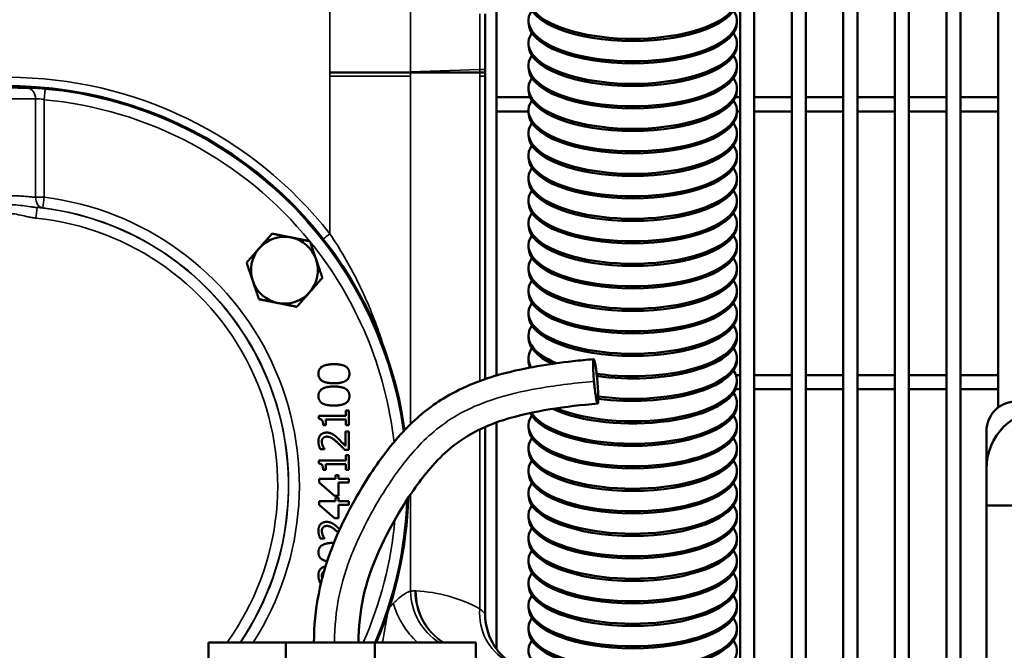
# Model space of a CAD drawing. Header units: inches. Extents: x 1 to 237, y 4 to 150.
# Tile 68 of 237: x 74 to 82, y 112 to 117. Entities that reach past the tile are written whole.
import ezdxf

# ---------------------------------------------------------------- set-up
doc = ezdxf.new("R2010")
doc.units = ezdxf.units.IN
doc.header["$LTSCALE"] = 7
doc.header["$MEASUREMENT"] = 0
for name, color, linetype, lineweight in [('Dimension (ANSI)', 7, 'Continuous', 25), ('Visible (ANSI)', 7, 'Continuous', 50), ('Visible Narrow (ANSI)', 7, 'Continuous', 35)]:
    doc.layers.add(name, color=color, linetype=linetype, lineweight=lineweight)
doc.styles.add('Dimension Text', font='tahoma.ttf')
doc.dimstyles.new('Dual Dimension', dxfattribs={"dimscale": 7, "dimtxt": 0.12, "dimasz": 0.098425, "dimexe": 0.125, "dimexo": 0.0625, "dimgap": 0.031496, "dimtad": 0, "dimtih": 1, "dimtoh": 1, "dimrnd": 1e-08, "dimzin": 4, "dimdsep": 46, "dimtxsty": 'Dimension Text', "dimcen": 0.09, "dimdle": 0.393701, "dimclrd": 256, "dimclre": 256, "dimclrt": 256, "dimadec": 0, "dimazin": 1, "dimtfac": 1, "dimtofl": 0, "dimtmove": 0, "dimatfit": 3, "dimfxl": 1, "dimtolj": 1, "dimtzin": 4, "dimlwd": -1, "dimlwe": -1, "dimarcsym": 0})

# ---------------------------------------------------------------- blocks, each defined once
blk = doc.blocks.new('*D10')
at = {"layer": 'Defpoints', "color": 0, "transparency": 16777216}
for p in [(20.6089, 136.146), (20.6089, 123.4689), (99.1107, 113.146)]:
    blk.add_point(p, dxfattribs=at)
at = {"layer": 'Dimension (ANSI)', "transparency": 16777216}
for p, q in [((20.6089, 123.9064), (20.6089, 137.021)), ((99.1107, 113.5835), (99.1107, 137.021)), ((21.2979, 136.146), (55.6692, 136.146)), ((98.4217, 136.146), (64.0504, 136.146))]:
    blk.add_line(p, q, dxfattribs=at)
for points in [[(21.2979, 136.2609), (21.2979, 136.0312), (20.6089, 136.146)], [(98.4217, 136.2609), (98.4217, 136.0312), (99.1107, 136.146)]]:
    blk.add_solid(points, dxfattribs=at)
at = {"layer": 'Dimension (ANSI)', "transparency": 16777216, "insert": (59.8598, 136.146), "char_height": 0.84, "attachment_point": 5, "style": 'Dimension Text'}
blk.add_mtext('\\A1;{\\H3.0x;(}\\S78.50^ 1993.9 mm;{\\H3.0x;)}', dxfattribs=at)

msp = doc.modelspace()

# ---------------------------------------------------------------- linework, layer by layer
at = {"layer": 'Visible (ANSI)'}
for p, q in [((77.9956, 123.5279), (77.9956, 114.2389)), ((80.0428, 123.5279), (80.0428, 107.646)), ((80.1609, 123.5279), (80.1609, 107.646)), ((80.4759, 123.5279), (80.4759, 107.646)), ((80.594, 123.5279), (80.594, 107.646)), ((80.909, 107.646), (80.909, 123.5279)), ((81.0271, 107.646), (81.0271, 123.5279)), ((81.342, 107.646), (81.342, 123.5279)), ((81.4602, 107.646), (81.4602, 123.5279)), ((81.7751, 107.646), (81.7751, 123.5279)), ((81.8932, 107.646), (81.8932, 123.5279)), ((82.2082, 113.9691), (82.2082, 123.5279)), ((77.9011, 116.8119), (77.9011, 117.2781)), ((78.2654, 117.2214), (78.2654, 117.203)), ((80.0154, 117.2214), (80.0154, 117.203)), ((78.2654, 117.0323), (78.2654, 117.0139)), ((80.0154, 117.0323), (80.0154, 117.0139)), ((78.2654, 116.8433), (78.2654, 116.8249)), ((80.0154, 116.8433), (80.0154, 116.8249)), ((77.1292, 116.786), (76.5972, 116.786)), ((77.2758, 116.786), (77.1292, 116.786)), ((77.3387, 116.786), (77.2758, 116.786)), ((77.3387, 116.786), (77.8559, 116.786)), ((77.9011, 116.786), (77.8559, 116.786)), ((77.9011, 116.755), (77.9011, 116.786)), ((77.9011, 116.755), (77.9011, 114.2089)), ((78.2654, 116.6542), (78.2654, 116.6358)), ((80.0154, 116.6542), (80.0154, 116.6358)), ((77.9956, 116.5771), (78.2784, 116.5771)), ((80.0024, 116.5771), (80.0428, 116.5771)), ((80.1609, 116.5771), (80.4759, 116.5771)), ((80.594, 116.5771), (80.909, 116.5771)), ((81.0271, 116.5771), (81.342, 116.5771)), ((81.4602, 116.5771), (81.7751, 116.5771)), ((81.8932, 116.5771), (82.2082, 116.5771)), ((77.9956, 116.459), (78.2654, 116.459)), ((78.2654, 116.4652), (78.2654, 116.4468)), ((80.0154, 116.4652), (80.0154, 116.4468)), ((80.0154, 116.459), (80.0428, 116.459)), ((80.1609, 116.459), (80.4759, 116.459)), ((80.594, 116.459), (80.909, 116.459)), ((81.0271, 116.459), (81.342, 116.459)), ((81.4602, 116.459), (81.7751, 116.459)), ((81.8932, 116.459), (82.2082, 116.459)), ((78.2654, 116.2761), (78.2654, 116.2577)), ((80.0154, 116.2761), (80.0154, 116.2577)), ((78.2654, 116.0871), (78.2654, 116.0687)), ((80.0154, 116.0871), (80.0154, 116.0687)), ((78.2654, 115.8981), (78.2654, 115.8797)), ((80.0154, 115.8981), (80.0154, 115.8797)), ((78.2654, 115.709), (78.2654, 115.6906)), ((80.0154, 115.709), (80.0154, 115.6906)), ((78.2654, 115.52), (78.2654, 115.5016)), ((80.0154, 115.52), (80.0154, 115.5016)), ((78.2654, 115.3309), (78.2654, 115.3125)), ((80.0154, 115.3309), (80.0154, 115.3125)), ((78.2654, 115.1419), (78.2654, 115.1235)), ((80.0154, 115.1419), (80.0154, 115.1235)), ((78.2654, 114.9528), (78.2654, 114.9344)), ((80.0154, 114.9528), (80.0154, 114.9344)), ((78.2654, 114.7638), (78.2654, 114.7454)), ((80.0154, 114.7638), (80.0154, 114.7454)), ((78.2654, 114.5748), (78.2654, 114.5564)), ((80.0154, 114.5748), (80.0154, 114.5564)), ((78.2654, 114.3857), (78.2654, 114.3673)), ((80.0154, 114.3857), (80.0154, 114.3673)), ((77.9956, 114.2425), (78.0079, 114.2425)), ((80.0075, 114.2425), (80.0428, 114.2425)), ((80.0154, 114.1967), (80.0154, 114.1783)), ((80.1609, 114.2425), (80.4759, 114.2425)), ((80.594, 114.2425), (80.909, 114.2425)), ((81.0271, 114.2425), (81.342, 114.2425)), ((81.4602, 114.2425), (81.7751, 114.2425)), ((81.8932, 114.2425), (82.2082, 114.2425)), ((80.0045, 114.1244), (80.0428, 114.1244)), ((80.1609, 114.1244), (80.4759, 114.1244)), ((80.594, 114.1244), (80.909, 114.1244)), ((81.0271, 114.1244), (81.342, 114.1244)), ((81.4602, 114.1244), (81.7751, 114.1244)), ((81.8932, 114.1244), (82.2082, 114.1244)), ((76.7308, 113.9451), (76.7308, 113.9007)), ((76.7564, 113.9451), (76.7308, 113.9451)), ((76.7564, 113.8231), (76.7564, 113.9451)), ((80.0154, 114.0076), (80.0154, 113.9892)), ((76.5056, 113.9007), (76.5056, 113.8748)), ((76.7308, 113.9007), (76.5056, 113.9007)), ((76.5633, 113.8685), (76.7308, 113.8685)), ((76.5633, 113.8231), (76.5633, 113.8685)), ((76.7308, 113.8685), (76.7308, 113.8231)), ((76.5404, 113.8231), (76.5633, 113.8231)), ((76.7308, 113.8231), (76.7564, 113.8231)), ((77.9011, 113.8075), (77.9011, 112.235)), ((77.9956, 113.8448), (77.9956, 111.9427)), ((78.2654, 113.8186), (78.2654, 113.8002)), ((80.0154, 113.8186), (80.0154, 113.8002)), ((76.7274, 113.7701), (76.7274, 113.6473)), ((76.7564, 113.7701), (76.7274, 113.7701)), ((76.7564, 113.6159), (76.7564, 113.7701)), ((82.1107, 113.456), (82.1107, 113.771)), ((76.5161, 113.6211), (76.5517, 113.6211)), ((76.5517, 113.6211), (76.5517, 113.623)), ((76.7209, 113.6159), (76.7564, 113.6159)), ((78.2654, 113.6295), (78.2654, 113.6111)), ((80.0154, 113.6295), (80.0154, 113.6111)), ((76.5056, 113.5255), (76.5056, 113.4996)), ((76.7308, 113.5255), (76.5056, 113.5255)), ((76.7308, 113.5699), (76.7308, 113.5255)), ((76.7564, 113.5699), (76.7308, 113.5699)), ((76.7564, 113.4479), (76.7564, 113.5699)), ((76.5404, 113.4479), (76.5633, 113.4479)), ((76.5633, 113.4933), (76.7308, 113.4933)), ((76.5633, 113.4479), (76.5633, 113.4933)), ((76.7308, 113.4933), (76.7308, 113.4479)), ((76.7308, 113.4479), (76.7564, 113.4479)), ((82.1107, 113.146), (82.1107, 113.456)), ((76.5064, 113.3718), (76.5064, 113.341)), ((76.6435, 113.3718), (76.5064, 113.3718)), ((76.6435, 113.4015), (76.6435, 113.3718)), ((76.6705, 113.4015), (76.6435, 113.4015)), ((76.6705, 113.3718), (76.6705, 113.4015)), ((76.7564, 113.3718), (76.6705, 113.3718)), ((76.7564, 113.3395), (76.7564, 113.3718)), ((78.2654, 113.4405), (78.2654, 113.4221)), ((80.0154, 113.4405), (80.0154, 113.4221)), ((76.5064, 113.341), (76.6352, 113.2291)), ((76.6705, 113.3395), (76.7564, 113.3395)), ((76.6705, 113.2291), (76.6705, 113.3395)), ((76.6352, 113.2291), (76.6705, 113.2291)), ((76.6435, 113.2139), (76.6435, 113.1842)), ((76.6705, 113.2139), (76.6435, 113.2139)), ((76.6705, 113.1842), (76.6705, 113.2139)), ((78.2654, 113.2515), (78.2654, 113.2331)), ((80.0154, 113.2515), (80.0154, 113.2331)), ((76.5064, 113.1842), (76.5064, 113.1534)), ((76.6435, 113.1842), (76.5064, 113.1842)), ((76.5064, 113.1534), (76.6352, 113.0415)), ((76.7564, 113.1842), (76.6705, 113.1842)), ((76.6705, 113.1519), (76.7564, 113.1519)), ((76.6705, 113.0415), (76.6705, 113.1519)), ((76.7564, 113.1519), (76.7564, 113.1842)), ((99.1107, 113.146), (82.1107, 113.146)), ((82.1107, 113.146), (82.1107, 97.146)), ((76.6352, 113.0415), (76.6705, 113.0415)), ((78.2654, 113.0624), (78.2654, 113.044)), ((80.0154, 113.0624), (80.0154, 113.044)), ((76.5161, 112.8707), (76.5517, 112.8707)), ((76.5517, 112.8707), (76.5517, 112.8726)), ((78.2654, 112.8734), (78.2654, 112.855)), ((80.0154, 112.8734), (80.0154, 112.855)), ((78.2654, 112.6843), (78.2654, 112.6659)), ((80.0154, 112.6843), (80.0154, 112.6659)), ((76.5161, 112.4955), (76.5211, 112.4955)), ((78.2654, 112.4953), (78.2654, 112.4769)), ((80.0154, 112.4953), (80.0154, 112.4769)), ((77.5625, 112.3937), (77.5625, 112.3937)), ((78.2654, 112.3062), (78.2654, 112.2878)), ((80.0154, 112.3062), (80.0154, 112.2878)), ((77.8775, 112.2592), (77.8775, 112.2592)), ((77.4444, 112.089), (77.4444, 112.089)), ((77.4444, 112.0836), (77.4444, 112.0836)), ((78.2654, 112.1172), (78.2654, 112.0988)), ((80.0154, 112.1172), (80.0154, 112.0988)), ((75.5782, 111.746), (75.5782, 111.996)), ((75.5782, 111.996), (76.2283, 111.996)), ((76.2283, 111.996), (76.2283, 111.764)), ((76.2283, 111.996), (76.9761, 111.996)), ((76.9761, 111.996), (76.9761, 111.764)), ((76.9761, 111.996), (77.8218, 111.996)), ((77.8218, 111.746), (77.8218, 111.996))]:
    msp.add_line(p, q, dxfattribs=at)
for centre, radius, start, end in [((77.7811, 116.8119), 0.12, 347.54406, 0), ((73.9011, 113.315), 3.3558, 7.9595, 301.43166), ((76.2161, 115.124), 0.281, 78.66538, 138.66538), ((76.2161, 115.124), 0.281, 18.66538, 78.66538), ((76.2161, 115.124), 0.281, 138.66538, 198.66538), ((76.2161, 115.124), 0.281, 318.66538, 18.66538), ((76.2161, 115.124), 0.281, 198.66538, 258.66538), ((76.2161, 115.124), 0.281, 258.66538, 318.66538), ((82.3607, 113.771), 0.25, 90, 180), ((82.6107, 113.456), 0.5, 90, 180), ((73.9011, 113.315), 3.3558, 336.85572, 358.21611), ((78.4011, 112.235), 0.5, 180, 237.47383)]:
    msp.add_arc(centre, radius, start, end, dxfattribs=at)
for centre, major_axis, start_param, end_param in [((79.1404, 117.4104), (0.875, 0), 2.889384, 6.535394), ((79.1404, 117.392), (0.875, 0), 3.141593, 6.283185), ((79.1404, 117.2214), (0.875, 0), 2.889384, 6.535394), ((79.1404, 117.203), (0.875, 0), 3.141593, 6.283185), ((79.1404, 117.0323), (0.875, 0), 2.889384, 6.535394), ((79.1404, 117.0139), (0.875, 0), 3.141593, 6.283185), ((79.1404, 116.8433), (0.875, 0), 2.889384, 6.535394), ((79.1404, 116.8249), (0.875, 0), 3.141593, 6.283185), ((79.1404, 116.6542), (0.875, 0), 2.889384, 6.535394), ((79.1404, 116.6358), (0.875, 0), 3.141593, 6.283185), ((79.1404, 116.4652), (0.875, 0), 2.889384, 6.535394), ((79.1404, 116.4468), (0.875, 0), 3.141593, 6.283185), ((79.1404, 116.2761), (0.875, 0), 2.889384, 6.535394), ((79.1404, 116.2577), (0.875, 0), 3.141593, 6.283185), ((79.1404, 116.0871), (0.875, 0), 2.889384, 6.535394), ((79.1404, 116.0687), (0.875, 0), 3.141593, 6.283185), ((79.1404, 115.8981), (0.875, 0), 2.889384, 6.535394), ((79.1404, 115.8797), (0.875, 0), 3.141593, 6.283185), ((79.1404, 115.709), (0.875, 0), 2.889384, 6.535394), ((79.1404, 115.6906), (0.875, 0), 3.141593, 6.283185), ((79.1404, 115.52), (0.875, 0), 2.889384, 6.535394), ((79.1404, 115.5016), (0.875, 0), 3.141593, 6.283185), ((79.1404, 115.3309), (0.875, 0), 2.889384, 6.535394), ((79.1404, 115.3125), (0.875, 0), 3.141593, 6.283185), ((79.1404, 115.1419), (0.875, 0), 2.889384, 6.535394), ((79.1404, 115.1235), (0.875, 0), 3.141593, 6.283185), ((79.1404, 114.9528), (0.875, 0), 2.889384, 6.535394), ((79.1404, 114.9344), (0.875, 0), 3.141593, 6.283185), ((79.1404, 114.7638), (0.875, 0), 2.889384, 6.535394), ((79.1404, 114.7454), (0.875, 0), 3.141593, 6.283185), ((79.1404, 114.5748), (-0.875, 0), 6.030977, 7.032712), ((79.1404, 114.5748), (0.875, 0), 4.3587, 6.535394), ((79.1404, 114.5564), (-0.875, 0), 0, 0.69509), ((79.1404, 114.5564), (0.875, 0), 4.361263, 6.283185), ((79.1404, 114.3857), (-0.875, 0), 6.030977, 6.513178), ((79.1404, 114.3857), (0.875, 0), 4.375892, 6.535394), ((79.1404, 114.3673), (-0.875, 0), 0, 0.179987), ((79.1404, 114.3673), (0.875, 0), 4.376066, 6.283185), ((79.1404, 114.1967), (0.875, 0), 3.890347, 6.535394), ((79.1404, 114.1783), (0.875, 0), 3.836865, 6.283185), ((79.1404, 114.0076), (0.875, 0), 3.380583, 6.535394), ((79.1404, 113.9892), (0.875, 0), 3.331348, 6.283185), ((79.1404, 113.8186), (0.875, 0), 2.889384, 6.535394), ((79.1404, 113.8002), (0.875, 0), 3.141593, 6.283185), ((79.1404, 113.6295), (0.875, 0), 2.889384, 6.535394), ((79.1404, 113.6111), (0.875, 0), 3.141593, 6.283185), ((79.1404, 113.4405), (0.875, 0), 2.889384, 6.535394), ((79.1404, 113.4221), (0.875, 0), 3.141593, 6.283185), ((79.1404, 113.2515), (0.875, 0), 2.889384, 6.535394), ((79.1404, 113.2331), (0.875, 0), 3.141593, 6.283185), ((79.1404, 113.0624), (0.875, 0), 2.889384, 6.535394), ((79.1404, 113.044), (0.875, 0), 3.141593, 6.283185), ((79.1404, 112.8734), (0.875, 0), 2.889384, 6.535394), ((79.1404, 112.855), (0.875, 0), 3.141593, 6.283185), ((79.1404, 112.6843), (0.875, 0), 2.889384, 6.535394), ((79.1404, 112.6659), (0.875, 0), 3.141593, 6.283185), ((79.1404, 112.4953), (0.875, 0), 2.889384, 6.535394), ((79.1404, 112.4769), (0.875, 0), 3.141593, 6.283185), ((79.1404, 112.3062), (0.875, 0), 2.889384, 6.535394), ((79.1404, 112.2878), (0.875, 0), 3.141593, 6.283185), ((79.1404, 112.1172), (0.875, 0), 2.889384, 6.535394), ((79.1404, 112.0988), (0.875, 0), 3.141593, 6.283185), ((79.1404, 111.9282), (0.875, 0), 2.889384, 6.535394)]:
    msp.add_ellipse(centre, major_axis=major_axis, ratio=0.390731, start_param=start_param, end_param=end_param, dxfattribs=at)
for points in [[(76.0051, 115.3096), (76.0548, 115.3662), (76.1123, 115.4315)], [(76.1123, 115.4315), (76.1975, 115.4144), (76.2713, 115.3996)], [(76.2713, 115.3996), (76.3451, 115.3848), (76.4304, 115.3677)], [(76.4304, 115.3677), (76.4582, 115.2853), (76.4823, 115.214)], [(75.898, 115.1878), (75.9554, 115.2531), (76.0051, 115.3096)], [(75.9499, 115.0341), (75.9258, 115.1054), (75.898, 115.1878)], [(76.4823, 115.214), (76.5064, 115.1426), (76.5342, 115.0603)], [(76.0018, 114.8804), (75.974, 114.9628), (75.9499, 115.0341)], [(76.5342, 115.0603), (76.4768, 114.995), (76.4271, 114.9385)], [(76.4271, 114.9385), (76.3774, 114.8819), (76.3199, 114.8166)], [(76.1609, 114.8485), (76.087, 114.8633), (76.0018, 114.8804)], [(76.3199, 114.8166), (76.2347, 114.8337), (76.1609, 114.8485)]]:
    msp.add_rational_spline(points, [1, 1.0379548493, 1], degree=2, dxfattribs=at)
for points, degree, knots in [([(76.4636, 111.996), (76.4636, 112.269), (76.5185, 112.5462), (76.7026, 113.0133), (76.8117, 113.2176), (77.0308, 113.5528), (77.1353, 113.6909), (77.3511, 113.9074), (77.4582, 113.9922), (77.7199, 114.1465), (77.881, 114.2084), (78.2387, 114.3054), (78.4386, 114.3365), (78.6965, 114.3659), (78.7547, 114.3717), (78.813, 114.377)], 3, [0, 0, 0, 0, 2.079944, 2.079944, 3.827175, 3.827175, 5.133907, 5.133907, 6.159254, 6.159254, 7.453145, 7.453145, 8.989534, 8.989534, 9.436433, 9.436433, 9.436433, 9.436433]), ([(78.8156, 114.1902), (78.8158, 114.1881), (78.816, 114.186), (78.8162, 114.1839), (78.818, 114.1645), (78.82, 114.1453), (78.8221, 114.127), (78.8226, 114.1231), (78.823, 114.1193), (78.8235, 114.1154), (78.8237, 114.1137), (78.8239, 114.112), (78.8242, 114.1103), (78.8242, 114.1099), (78.8242, 114.1096), (78.8243, 114.1092), (78.8266, 114.0906), (78.8289, 114.0747), (78.8311, 114.0614), (78.8314, 114.0594), (78.8317, 114.0574), (78.832, 114.0555), (78.8323, 114.0541), (78.8325, 114.0527), (78.8327, 114.0514), (78.8332, 114.0488), (78.8336, 114.0464), (78.834, 114.0442), (78.8366, 114.0304), (78.8385, 114.0222), (78.8399, 114.0172), (78.84, 114.0169), (78.8401, 114.0166), (78.8402, 114.0163), (78.8402, 114.0161), (78.8403, 114.0159), (78.8403, 114.0157), (78.8413, 114.0125), (78.8421, 114.01), (78.8429, 114.0082), (78.8443, 114.0049), (78.8455, 114.0035), (78.8464, 114.0035), (78.8466, 114.0035), (78.8467, 114.0035), (78.8468, 114.0035), (78.8475, 114.0037), (78.8482, 114.0048), (78.8488, 114.0068), (78.8489, 114.0072), (78.8491, 114.0076), (78.8492, 114.0081), (78.8497, 114.0102), (78.8501, 114.0129), (78.8505, 114.0163), (78.8507, 114.0183), (78.8508, 114.0204), (78.851, 114.0228), (78.8515, 114.0314), (78.8517, 114.0426), (78.8516, 114.0561), (78.8516, 114.0584), (78.8515, 114.0607), (78.8515, 114.0632), (78.8512, 114.0768), (78.8506, 114.0924), (78.8497, 114.1092), (78.8484, 114.1343), (78.8464, 114.1623), (78.8439, 114.1902), (78.842, 114.2112), (78.8398, 114.2323), (78.8375, 114.2521), (78.8373, 114.2541), (78.8371, 114.256), (78.8369, 114.2579), (78.8367, 114.2594), (78.8365, 114.261), (78.8363, 114.2625), (78.8359, 114.2655), (78.8356, 114.2684), (78.8352, 114.2713), (78.8343, 114.279), (78.8333, 114.2859), (78.8325, 114.2922), (78.8315, 114.2989), (78.8307, 114.3048), (78.8299, 114.3099), (78.8293, 114.3137), (78.8288, 114.3171), (78.8283, 114.3201), (78.8282, 114.3207), (78.8281, 114.3213), (78.828, 114.3218), (78.8271, 114.3272), (78.8263, 114.332), (78.8255, 114.3362), (78.8238, 114.3457), (78.8223, 114.3526), (78.821, 114.3578), (78.8208, 114.3587), (78.8206, 114.3595), (78.8204, 114.3603), (78.8203, 114.3607), (78.8202, 114.361), (78.8201, 114.3614), (78.82, 114.3617), (78.8199, 114.3621), (78.8198, 114.3624), (78.8187, 114.3666), (78.8176, 114.3699), (78.8166, 114.3723), (78.8155, 114.3749), (78.8145, 114.3765), (78.8136, 114.3769), (78.8124, 114.3774), (78.8113, 114.3762), (78.8103, 114.3723), (78.8095, 114.3688), (78.8088, 114.3644), (78.8083, 114.3531), (78.8081, 114.3486), (78.8079, 114.3431), (78.8079, 114.3363), (78.8078, 114.3212), (78.8083, 114.2994), (78.8098, 114.2713), (78.8099, 114.2696), (78.81, 114.2678), (78.8101, 114.2661), (78.8102, 114.2643), (78.8103, 114.2625), (78.8104, 114.2606), (78.8116, 114.24), (78.8132, 114.2179), (78.8152, 114.1956), (78.8153, 114.1938), (78.8155, 114.192), (78.8156, 114.1902)], 3, [0, 0, 0, 0, 0.016152, 0.016152, 0.016152, 0.16438, 0.16438, 0.16438, 0.196212, 0.196212, 0.196212, 0.21078, 0.21078, 0.21078, 0.213789, 0.213789, 0.213789, 0.373096, 0.373096, 0.373096, 0.397602, 0.397602, 0.397602, 0.416037, 0.416037, 0.416037, 0.450753, 0.450753, 0.450753, 0.665202, 0.665202, 0.665202, 0.677573, 0.677573, 0.677573, 0.687132, 0.687132, 0.687132, 0.838823, 0.838823, 0.838823, 1.107967, 1.107967, 1.107967, 1.138792, 1.138792, 1.138792, 1.358113, 1.358113, 1.358113, 1.40563, 1.40563, 1.40563, 1.601945, 1.601945, 1.601945, 1.713464, 1.713464, 1.713464, 2.120982, 2.120982, 2.120982, 2.190887, 2.190887, 2.190887, 2.584179, 2.584179, 2.584179, 3.171551, 3.171551, 3.171551, 3.613647, 3.613647, 3.613647, 3.656393, 3.656393, 3.656393, 3.691735, 3.691735, 3.691735, 3.761013, 3.761013, 3.761013, 3.950196, 3.950196, 3.950196, 4.151292, 4.151292, 4.151292, 4.299418, 4.299418, 4.299418, 4.328362, 4.328362, 4.328362, 4.597064, 4.597064, 4.597064, 5.194033, 5.194033, 5.194033, 5.2984, 5.2984, 5.2984, 5.3484, 5.3484, 5.3484, 5.397108, 5.397108, 5.397108, 6.009918, 6.009918, 6.009918, 6.684361, 6.684361, 6.684361, 7.533001, 7.533001, 7.533001, 8.295692, 8.295692, 8.295692, 8.592605, 8.592605, 8.592605, 9.240999, 9.240999, 9.240999, 9.2802, 9.2802, 9.2802, 9.320629, 9.320629, 9.320629, 9.775994, 9.775994, 9.775994, 9.812712, 9.812712, 9.812712, 9.812712]), ([(78.8466, 114.0035), (78.5796, 113.9795), (78.3099, 113.9463), (77.9695, 113.8376), (77.8857, 113.8042), (77.6682, 113.6871), (77.5448, 113.5805), (77.3533, 113.3579), (77.2751, 113.2456), (77.0601, 112.8959), (76.9369, 112.6413), (76.8504, 112.2496), (76.8386, 112.1224), (76.8386, 111.996)], 3, [0, 0, 0, 0, 2.048272, 2.048272, 2.731861, 2.731861, 3.936193, 3.936193, 4.972911, 4.972911, 7.06743, 7.06743, 8.029979, 8.029979, 8.029979, 8.029979]), ([(76.5013, 112.7536), (76.5013, 112.7127), (76.5486, 112.6832), (76.5741, 112.6783)], 2, [-2, -2, -2, -1, -0.489173, -0.489173, -0.489173]), ([(76.5595, 112.6336), (76.5351, 112.6308), (76.5011, 112.5946), (76.5011, 112.5596)], 2, [-1.832054, -1.832054, -1.832054, -1, 0, 0, 0])]:
    msp.add_open_spline(points, degree=degree, knots=knots, dxfattribs=at)
for points in [[(76.6314, 114.3343), (76.5661, 114.3343), (76.5013, 114.2956), (76.5013, 114.2545)], [(76.7616, 114.2545), (76.7616, 114.2952), (76.6986, 114.3343), (76.6314, 114.3343)], [(76.5013, 114.2545), (76.5013, 114.2135), (76.5639, 114.1744), (76.6316, 114.1744)], [(76.6316, 114.1744), (76.6974, 114.1744), (76.7616, 114.2131), (76.7616, 114.2545)], [(76.6314, 114.1467), (76.5661, 114.1467), (76.5013, 114.108), (76.5013, 114.0668)], [(76.7616, 114.0668), (76.7616, 114.1076), (76.6986, 114.1467), (76.6314, 114.1467)], [(76.5013, 114.0668), (76.5013, 114.0259), (76.5639, 113.9868), (76.6316, 113.9868)], [(76.6316, 113.9868), (76.6974, 113.9868), (76.7616, 114.0255), (76.7616, 114.0668)], [(76.5056, 113.8748), (76.5258, 113.8732), (76.5404, 113.8489), (76.5404, 113.8231)], [(76.5698, 113.7597), (76.5382, 113.7597), (76.5011, 113.7202), (76.5011, 113.6852)], [(76.5301, 113.6827), (76.5301, 113.6921), (76.5351, 113.7074), (76.5402, 113.7133)], [(76.5402, 113.7133), (76.5453, 113.7192), (76.5611, 113.7257), (76.5716, 113.7257)], [(76.6198, 113.7468), (76.6093, 113.7528), (76.5846, 113.7597), (76.5698, 113.7597)], [(76.5716, 113.7257), (76.5917, 113.7257), (76.6293, 113.7048), (76.6607, 113.6763)], [(76.6626, 113.7133), (76.6522, 113.723), (76.6308, 113.7407), (76.6198, 113.7468)], [(76.7274, 113.6473), (76.7167, 113.6588), (76.6798, 113.6975), (76.6626, 113.7133)], [(76.5011, 113.6852), (76.5011, 113.6686), (76.511, 113.6315), (76.5161, 113.6211)], [(76.538, 113.6473), (76.5345, 113.6556), (76.5301, 113.6738), (76.5301, 113.6827)], [(76.5517, 113.623), (76.5489, 113.627), (76.5408, 113.6402), (76.538, 113.6473)], [(76.6607, 113.6763), (76.6763, 113.6621), (76.7053, 113.6325), (76.7209, 113.6159)], [(76.5056, 113.4996), (76.5258, 113.498), (76.5404, 113.4737), (76.5404, 113.4479)], [(76.5698, 113.0093), (76.5382, 113.0093), (76.5011, 112.9698), (76.5011, 112.9348)], [(76.5301, 112.9323), (76.5301, 112.9416), (76.5351, 112.957), (76.5402, 112.9629)], [(76.5402, 112.9629), (76.5453, 112.9688), (76.5611, 112.9753), (76.5716, 112.9753)], [(76.6198, 112.9963), (76.6093, 113.0024), (76.5846, 113.0093), (76.5698, 113.0093)], [(76.5716, 112.9753), (76.5917, 112.9753), (76.6293, 112.9544), (76.6607, 112.9258)], [(76.6626, 112.9629), (76.6522, 112.9726), (76.6308, 112.9903), (76.6198, 112.9963)], [(76.6805, 112.9459), (76.6714, 112.9549), (76.6626, 112.9629)], [(76.5011, 112.9348), (76.5011, 112.9181), (76.511, 112.8811), (76.5161, 112.8707)], [(76.538, 112.8969), (76.5345, 112.9052), (76.5301, 112.9234), (76.5301, 112.9323)], [(76.5517, 112.8726), (76.5489, 112.8766), (76.5408, 112.8898), (76.538, 112.8969)], [(76.6607, 112.9258), (76.6646, 112.9224), (76.6683, 112.9188)], [(76.6314, 112.8335), (76.5661, 112.8335), (76.5013, 112.7948), (76.5013, 112.7536)], [(76.632, 112.8335), (76.6317, 112.8335), (76.6314, 112.8335)], [(76.5011, 112.5596), (76.5011, 112.5429), (76.511, 112.5059), (76.5161, 112.4955)], [(76.5301, 112.5571), (76.5301, 112.5664), (76.5351, 112.5818), (76.5402, 112.5877)], [(76.5322, 112.5393), (76.5301, 112.5483), (76.5301, 112.5571)], [(76.5402, 112.5877), (76.5433, 112.5913), (76.5475, 112.5939)]]:
    msp.add_open_spline(points, degree=2, dxfattribs=at)
at = {"layer": 'Visible Narrow (ANSI)'}
for p, q in [((76.5972, 117.3216), (76.5972, 116.786)), ((77.2758, 116.7903), (77.2758, 117.2998)), ((77.8559, 117.2796), (77.8559, 116.8106)), ((76.597, 116.755), (76.597, 116.786)), ((76.597, 116.786), (76.5972, 116.786)), ((77.2756, 116.755), (76.597, 116.755)), ((76.597, 116.755), (76.597, 115.4303)), ((77.1292, 116.786), (77.2758, 116.7903)), ((77.2756, 116.755), (77.2756, 116.786)), ((77.2756, 113.8314), (77.2756, 116.755)), ((77.8559, 116.8106), (77.2758, 116.7903)), ((77.8559, 116.8106), (77.9011, 116.8119)), ((77.8559, 116.755), (77.8559, 116.786)), ((77.9011, 116.755), (77.8559, 116.755)), ((77.8559, 116.755), (77.8559, 114.1928)), ((74.1986, 116.5571), (74.2068, 116.6466)), ((74.1262, 116.5646), (74.1262, 115.7368)), ((74.1986, 115.7368), (74.1986, 116.5571)), ((74.1986, 115.7368), (74.1262, 115.7368)), ((74.1986, 115.7368), (74.1876, 115.6475)), ((74.129, 115.5616), (74.1381, 115.6511)), ((77.8559, 113.7867), (77.8559, 112.2794)), ((77.2756, 112.4272), (77.2756, 113.2411))]:
    msp.add_line(p, q, dxfattribs=at)
for centre, radius, start, end in [((73.8969, 113.315), 3.43, 38.07477, 89.93004), ((73.9011, 113.315), 3.3456, 7.81898, 84.7572), ((73.9011, 113.315), 3.2556, 39.09819, 84.7572), ((73.9011, 113.315), 2.4399, 327.27645, 82.9968), ((73.9011, 113.315), 2.348, 325.82332, 84.20732), ((73.9011, 113.315), 2.35, 325.85585, 82.9968), ((73.9011, 113.315), 2.2581, 95.7937, 317.96197), ((73.9011, 113.315), 2.2581, 324.25898, 84.2063), ((73.9011, 113.315), 3.2556, 6.44511, 38.97749), ((73.9011, 113.315), 3.3456, 336.78076, 357.9274), ((73.9011, 113.315), 3.2556, 336.09993, 354.96261), ((77.2591, 111.1811), 1.25, 61.48575, 87.19529)]:
    msp.add_arc(centre, radius, start, end, dxfattribs=at)
for centre, major_axis, ratio, start_param, end_param in [((77.163, 116.7903), (0.0042, -0.1199), 0.939626, 1.502152, 1.537996), ((77.7431, 116.8106), (0.0042, -0.1199), 0.939626, 1.331893, 1.537996), ((74.0539, 116.5646), (0, 0.09), 0.804026, 4.712179, 6.224457), ((74.1986, 115.7368), (-0.0068, -0.0897), 0.803222, 4.77277, 6.224564), ((76.6012, 115.4303), (0.0945, 0.074), 0.02153, 1.598273, 2.237153), ((77.7455, 112.4272), (0.0762, -0.4942), 0.93839, 4.568769, 5.611071), ((77.7835, 112.4298), (-0.0025, -0.5), 0.939691, 4.717047, 5.767049), ((77.3129, 111.1414), (0, 1.2883), 0.34202, 6.266389, 6.281447), ((77.7902, 112.4296), (-0.0245, -0.4994), 0.939561, 4.758386, 5.807908), ((77.5051, 112.3255), (-0.2634, 0.425), 0.691077, 1.166058, 1.959232), ((78.3257, 112.2794), (-0.2387, -0.4393), 0.923879, 5.177574, 6.270332), ((77.5051, 112.3255), (0.2634, -0.425), 0.691077, 4.694995, 4.838411)]:
    msp.add_ellipse(centre, major_axis=major_axis, ratio=ratio, start_param=start_param, end_param=end_param, dxfattribs=at)
for points, knots in [([(74.0581, 116.6544), (74.0374, 116.6544), (73.995, 116.655), (73.9358, 116.6554), (73.9098, 116.6554), (73.9011, 116.6554)], [0, 0, 0, 0, 0.2575735, 0.3863603, 0.450744, 0.450744, 0.450744, 0.450744]), ([(73.676, 116.5646), (73.6859, 116.5646), (73.6971, 116.5646), (73.7215, 116.5647), (73.7347, 116.5648), (73.7625, 116.565), (73.777, 116.5651), (73.8075, 116.5652), (73.8236, 116.5653), (73.8566, 116.5654), (73.8734, 116.5654), (73.9063, 116.5655), (73.9224, 116.5654), (73.9549, 116.5654), (73.9713, 116.5653), (73.995, 116.5652), (74.0027, 116.5652), (74.026, 116.565), (74.0412, 116.5649), (74.0698, 116.5648), (74.0832, 116.5647), (74.1067, 116.5646), (74.117, 116.5646), (74.1262, 116.5646)], [-0.9015074, -0.9015074, -0.9015074, -0.9015074, -0.814975, -0.814975, -0.7283886, -0.7283886, -0.6439339, -0.6439339, -0.5566978, -0.5566978, -0.4694578, -0.4694578, -0.3863603, -0.3863603, -0.2999643, -0.2999643, -0.2575735, -0.2575735, -0.1689601, -0.1689601, -0.0803142, -0.0803142, 0, 0, 0, 0]), ([(74.1381, 115.6511), (74.137, 115.6512), (74.1348, 115.6514), (74.1305, 115.6518), (74.1227, 115.6526), (74.1112, 115.654), (74.097, 115.6559), (74.0676, 115.6601), (74.0191, 115.6674), (73.9555, 115.6739), (73.9011, 115.6753), (73.8467, 115.6739), (73.7831, 115.6674), (73.7346, 115.6601), (73.7052, 115.6559), (73.691, 115.654), (73.6795, 115.6526), (73.6717, 115.6518), (73.6673, 115.6514), (73.6652, 115.6512), (73.6641, 115.6511)], [0.000175, 0.000175, 0.000175, 0.000175, 0.010505, 0.02101, 0.042021, 0.084042, 0.126063, 0.168084, 0.336167, 0.504251, 0.588292, 0.672334, 0.840418, 1.008501, 1.050522, 1.092543, 1.134564, 1.155574, 1.16608, 1.176503, 1.176503, 1.176503, 1.176503]), ([(74.1262, 115.7368), (74.1159, 115.7378), (74.1043, 115.739), (74.0789, 115.7413), (74.065, 115.7426), (74.0376, 115.7447), (74.0242, 115.7457), (73.995, 115.7474), (73.9792, 115.7482), (73.9549, 115.749), (73.9466, 115.7492), (73.9218, 115.7497), (73.9051, 115.7498), (73.8717, 115.7495), (73.855, 115.7492), (73.8227, 115.7481), (73.807, 115.7474), (73.7764, 115.7456), (73.7614, 115.7445), (73.7331, 115.7423), (73.7198, 115.7411), (73.696, 115.7388), (73.6854, 115.7377), (73.676, 115.7368)], [0, 0, 0, 0, 0.174924, 0.174924, 0.349875, 0.349875, 0.501998, 0.501998, 0.668871, 0.668871, 0.752997, 0.752997, 0.921217, 0.921217, 1.089578, 1.089578, 1.254995, 1.254995, 1.425711, 1.425711, 1.596447, 1.596447, 1.756993, 1.756993, 1.756993, 1.756993]), ([(73.6731, 115.5616), (73.6745, 115.5617), (73.6773, 115.562), (73.6827, 115.5627), (73.6923, 115.5639), (73.7059, 115.566), (73.7222, 115.569), (73.7546, 115.5757), (73.8027, 115.5878), (73.857, 115.5984), (73.9011, 115.6007), (73.9452, 115.5984), (73.9995, 115.5878), (74.0476, 115.5757), (74.08, 115.569), (74.0962, 115.566), (74.1099, 115.5639), (74.1195, 115.5627), (74.1249, 115.562), (74.1277, 115.5617), (74.129, 115.5616)], [-1.176585, -1.176585, -1.176585, -1.176585, -1.16608, -1.155574, -1.134564, -1.092543, -1.050522, -1.008501, -0.840418, -0.672334, -0.588292, -0.504251, -0.336167, -0.168084, -0.126063, -0.084042, -0.042021, -0.02101, -0.010505, 0, 0, 0, 0]), ([(77.0623, 114.4412), (77.0458, 114.4962), (76.9807, 114.6968), (76.8392, 115.0341), (76.6832, 115.3026), (76.597, 115.4303)], [-2.933375, -2.933375, -2.933375, -2.933375, -2.472235, -1.236117, 0, 0, 0, 0]), ([(76.637, 111.996), (76.637, 112.1353), (76.6612, 112.3829), (76.7712, 112.7388), (76.9525, 113.1127), (77.1545, 113.428), (77.3443, 113.6554), (77.5665, 113.86), (77.8602, 114.0216), (78.3227, 114.1337), (78.6337, 114.1739), (78.8156, 114.1902)], [1, 1, 1, 1, 1.285714, 1.571429, 1.857143, 2.142857, 2.285714, 2.428571, 2.714286, 2.857143, 3, 3, 3, 3]), ([(77.2756, 112.4272), (77.2614, 112.4236), (77.2207, 112.4057), (77.1655, 112.3607), (77.1314, 112.3255)], [-1.232363, -1.232363, -1.232363, -1.232363, -0.704207, 0, 0, 0, 0]), ([(77.0379, 111.996), (77.0467, 112.0382), (77.0621, 112.1203), (77.0763, 112.2068), (77.0834, 112.2499)], [0.6154247, 0.6154247, 0.6154247, 0.6154247, 0.9591782, 1.2724115, 1.2724115, 1.2724115, 1.2724115])]:
    msp.add_open_spline(points, degree=3, knots=knots, dxfattribs=at)
for points in [[(74.2068, 116.6466), (74.1494, 116.6519), (74.0924, 116.6544), (74.0581, 116.6544)], [(74.1262, 116.5646), (74.1429, 116.5646), (74.1706, 116.5622), (74.1986, 116.5571)], [(74.1388, 115.651), (74.1568, 115.6498), (74.1732, 115.6486), (74.1876, 115.6475)], [(77.3137, 112.4298), (77.301, 112.4298), (77.2883, 112.4292), (77.2756, 112.4272)], [(77.1314, 112.3255), (77.1199, 112.3136), (77.1079, 112.3009), (77.0957, 112.2875)], [(77.9011, 112.235), (77.9011, 112.235), (77.8854, 112.2527), (77.8559, 112.2794)]]:
    msp.add_open_spline(points, degree=3, dxfattribs=at)

# ---------------------------------------------------------------- dimensions: what is measured, and where the dimension line sits
at = {"layer": 'Dimension (ANSI)'}
dim = msp.add_linear_dim(base=(20.6089, 136.146), p1=(99.1107, 113.146), p2=(20.6089, 123.4689), text='{\\H3.0x;(}\\S<>^ 1993.9 mm;{\\H3.0x;)}', dimstyle='Dual Dimension', override={"dimgap": 0.031496, "dimtih": 0, "dimtoh": 0, "dimdec": 2, "dimpost": '\\X', "dimtol": 0, "dimlim": 0, "dimtp": 0, "dimtm": 0, "dimtdec": 2, "dimatfit": 1}, dxfattribs=at)
dim.commit()
dim.dimension.update_dxf_attribs({"geometry": '*D10', "text_midpoint": (59.8598, 136.146), "dimtype": 160})

doc.saveas('drawing.dxf')
